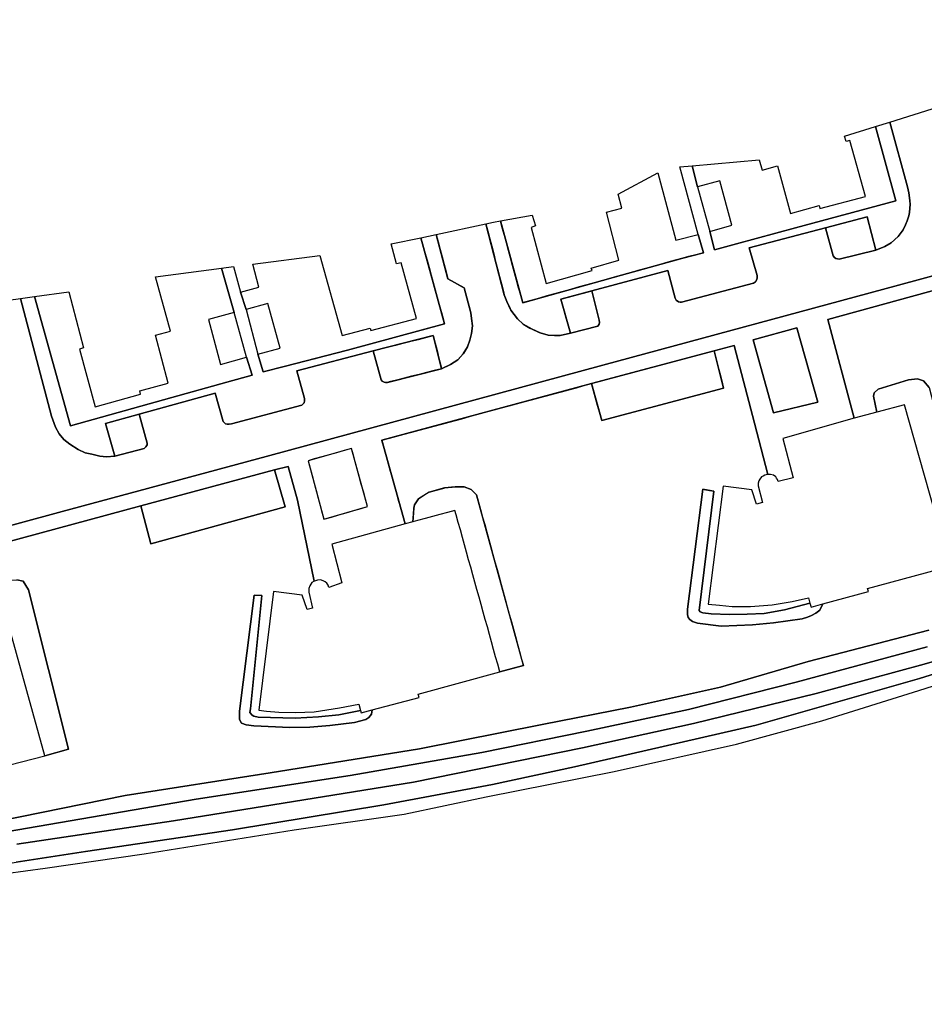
# Model space of a CAD drawing. Extents: x -26035517 to 31750492, y -9237385 to 8160032.
# Tile 38 of 256: x -24084456 to -23967699, y 4468764 to 4595826. Entities that reach past the tile are written whole.
import ezdxf

# ---------------------------------------------------------------- set-up
doc = ezdxf.new("R2010")
doc.units = 0
for name, pattern in [('CULTSCH', [3, 2, -1]), ('MUUR', [1000.1, 1000, -0.1]), ('TAL-VLAK', [1000.1, 1000, -0.1]), ('TERR_AFSCH', [1000.1, 1000, -0.1])]:
    doc.linetypes.add(name, pattern=pattern)
doc.layers.add('T-25', color=7, linetype='CONTINUOUS')

msp = doc.modelspace()

# ---------------------------------------------------------------- linework, layer by layer
at = {"layer": 'T-25', "color": 9}
for points in [[(-23863763, 4583425, 2434), (-23865143, 4588479, 2431), (-23844908, 4593932, 2581), (-23845453, 4595826, 2566), (-23888421, 4584038, 2632), (-23912803, 4577446, 2761), (-23941408, 4569612, 2773), (-23971037, 4561573, 2887), (-24009182, 4551230, 2953), (-24052649, 4539471, 2956), (-24078978, 4532361, 2998), (-24107333, 4524660, 2995), (-24137993, 4516244, 3147), (-24150753, 4512848, 3153), (-24181150, 4504495, 3183), (-24202800, 4498656, 3237), (-24202545, 4496820, 3201)], [(-24090920, 4558943, 3073), (-24084359, 4559850, 3034), (-24080333, 4544644, 3055), (-24079851, 4543240, 3067), (-24079381, 4542388, 3076), (-24078773, 4541643, 3076), (-24077989, 4541034, 3070), (-24076916, 4540354, 3076), (-24076003, 4539952, 3058), (-24075165, 4539745, 3055), (-24074098, 4539495, 3040), (-24073265, 4539405, 3058), (-24072191, 4539517, 3070), (-24068377, 4540488, 3040), (-24068155, 4540701, 3043), (-24067995, 4540965, 3043), (-24067996, 4541191, 3043), (-24069052, 4544933, 3175), (-24059222, 4547626, 3118), (-24058207, 4543965, 3019), (-24057907, 4543689, 3019), (-24057656, 4543639, 3019), (-24057435, 4543609, 3019), (-24057132, 4543656, 3019), (-24048024, 4546071, 3034), (-24047743, 4546391, 3043), (-24047698, 4546635, 3046), (-24047677, 4546949, 3046), (-24048681, 4550507, 3121), (-24038820, 4553108, 3166), (-24037822, 4549370, 3049), (-24037671, 4549173, 3055), (-24037411, 4549045, 3055), (-24037228, 4549004, 3055), (-24037003, 4549025, 3055), (-24029995, 4550790, 3085), (-24028836, 4551312, 3070), (-24027886, 4551923, 3070), (-24027205, 4552712, 3070), (-24026673, 4553608, 3070), (-24026365, 4554485, 3070), (-24026137, 4555335, 3073), (-24026000, 4556322, 3085), (-24026130, 4557258, 3076), (-24026214, 4558006, 3070), (-24027097, 4561214, 3085), (-24029197, 4562391, 3100), (-24030716, 4568114, 3067), (-24024272, 4569485, 2995), (-24021915, 4560336, 3025), (-24021595, 4559472, 3040), (-24021050, 4558326, 3040), (-24020226, 4557211, 3025), (-24019459, 4556538, 3022), (-24018327, 4555876, 3019), (-24017278, 4555416, 3022), (-24016237, 4555127, 3022), (-24015427, 4555057, 3028), (-24014710, 4555078, 3037), (-24013374, 4555370, 3043), (-24009856, 4556291, 3037), (-24009670, 4556536, 3040), (-24009634, 4556740, 3043), (-24009648, 4557064, 3046), (-24010619, 4560818, 3094), (-24000795, 4563459, 3103), (-23999864, 4559876, 3025), (-23999723, 4559615, 3025), (-23999405, 4559407, 3025), (-23999212, 4559360, 3025), (-23999024, 4559353, 3025), (-23989752, 4561839, 2968), (-23989502, 4562018, 2974), (-23989330, 4562286, 2980), (-23989264, 4562523, 2983), (-23989293, 4562801, 2983), (-23990307, 4566399, 3037), (-23980443, 4568962, 3046), (-23979448, 4565371, 2962), (-23979308, 4565150, 2962), (-23979111, 4565019, 2962), (-23978925, 4564983, 2962), (-23978697, 4564939, 2962), (-23973957, 4566091, 2932), (-23972797, 4566537, 2908), (-23971995, 4567051, 2911), (-23971057, 4567861, 2932), (-23970446, 4568700, 2938), (-23970109, 4569355, 2944), (-23969896, 4569870, 2947), (-23969714, 4570536, 2950), (-23969630, 4570948, 2950), (-23969573, 4571517, 2953), (-23969527, 4571978, 2950), (-23969549, 4572508, 2950), (-23969687, 4573464, 2959), (-23969859, 4574277, 2947), (-23972155, 4582613, 2920), (-23965872, 4584564, 2938)], [(-23984335, 4568948, 3034), (-23971379, 4572453, 2977), (-23973986, 4582044, 2935)], [(-23972155, 4582613, 2920), (-23969859, 4574277, 2947), (-23969687, 4573464, 2959), (-23969549, 4572508, 2950), (-23969527, 4571978, 2950), (-23969573, 4571517, 2953), (-23969630, 4570948, 2950), (-23969714, 4570536, 2950), (-23969896, 4569870, 2947), (-23970109, 4569355, 2944), (-23970446, 4568700, 2938), (-23971057, 4567861, 2932), (-23971995, 4567051, 2911), (-23972797, 4566537, 2908), (-23973957, 4566091, 2932)], [(-23941408, 4569612, 2773), (-23971037, 4561573, 2887), (-24009182, 4551230, 2953), (-24052649, 4539471, 2956), (-24078978, 4532361, 2998), (-24107333, 4524660, 2995)], [(-24107333, 4524660, 2995), (-24078978, 4532361, 2998), (-24052649, 4539471, 2956), (-24009182, 4551230, 2953), (-23971037, 4561573, 2887), (-23941408, 4569612, 2773)], [(-23980443, 4568962, 3046), (-23975078, 4570380, 3037), (-23973957, 4566091, 2932), (-23978697, 4564939, 2962), (-23978925, 4564983, 2962), (-23979111, 4565019, 2962), (-23979308, 4565150, 2962), (-23979448, 4565371, 2962), (-23980443, 4568962, 3046)], [(-24013374, 4555370, 3043), (-24009856, 4556291, 3037), (-24009670, 4556536, 3040), (-24009634, 4556740, 3043), (-24009648, 4557064, 3046), (-24010619, 4560818, 3094), (-24000795, 4563459, 3103), (-23999864, 4559876, 3025), (-23999723, 4559615, 3025), (-23999405, 4559407, 3025), (-23999212, 4559360, 3025), (-23999024, 4559353, 3025), (-23989752, 4561839, 2968), (-23989502, 4562018, 2974), (-23989330, 4562286, 2980), (-23989264, 4562523, 2983), (-23989293, 4562801, 2983), (-23990307, 4566399, 3037), (-23980443, 4568962, 3046)], [(-23995397, 4568483, 3079), (-23994777, 4566143, 3037), (-23991959, 4566907, 3037)], [(-23991959, 4566907, 3037), (-23984335, 4568948, 3034)], [(-23952459, 4564740, 2887), (-23980163, 4557140, 2917), (-23976733, 4544393, 2476), (-23985975, 4541800, 5819), (-23984605, 4536704, 27221), (-23986554, 4536211, 31123), (-23986647, 4536484, 31129), (-23986764, 4536669, 31135), (-23986852, 4536840, 31132), (-23987175, 4537035, 31132), (-23987549, 4537126, 31135), (-23987913, 4537141, 2675), (-23989608, 4543779, 2836), (-23992254, 4553790, 2974), (-23994841, 4553098, 3013), (-24010639, 4548870, 3031), (-24037711, 4541555, 3040), (-24034694, 4530767, 2842), (-24044188, 4528158, 5952), (-24042866, 4523161, 5961), (-24044538, 4522561, 31324), (-24044644, 4522859, 31297), (-24044824, 4523103, 31294), (-24045023, 4523272, 31291), (-24045281, 4523430, 31291), (-24045636, 4523536, 31291), (-24046007, 4523506, 31291), (-24046404, 4523391, 31291), (-24046431, 4523373, 2541), (-24048599, 4533802, 2992), (-24049799, 4538182, 3010), (-24051578, 4537729, 3025), (-24068830, 4533103, 3061), (-24095049, 4525989, 2986)], [(-23976733, 4544393, 2476), (-23980163, 4557140, 2917), (-23952459, 4564740, 2887)], [(-23967077, 4548376, 2893), (-23967809, 4549211, 2893), (-23968560, 4549499, 2893), (-23969750, 4549371, 2893), (-23973671, 4548163, 2893), (-23974174, 4547654, 2893), (-23974264, 4547232, 2893), (-23973837, 4545166, 2944), (-23976733, 4544393, 2476), (-23980163, 4557140, 2917), (-23952459, 4564740, 2887)], [(-24084359, 4559850, 3034), (-24080333, 4544644, 3055), (-24079851, 4543240, 3067), (-24079381, 4542388, 3076), (-24078773, 4541643, 3076), (-24077989, 4541034, 3070), (-24076916, 4540354, 3076), (-24076003, 4539952, 3058), (-24075165, 4539745, 3055), (-24074098, 4539495, 3040), (-24073265, 4539405, 3058), (-24072191, 4539517, 3070)], [(-24064840, 4547074, 3121), (-24077879, 4543408, 3076), (-24082528, 4560103, 3079)], [(-23981448, 4546469, 2710), (-23987175, 4545077, 2710), (-23989768, 4554499, 2983), (-23984134, 4556082, 2908), (-23981448, 4546469, 2710)], [(-24095049, 4525989, 2986), (-24068830, 4533103, 3061), (-24068830, 4533103, 3061), (-24067518, 4528190, 3199), (-24050211, 4532971, 3106), (-24051578, 4537729, 3025), (-24049799, 4538182, 3010), (-24048599, 4533802, 2992), (-24046431, 4523373, 2541), (-24046731, 4523176, 31291), (-24047010, 4522778, 31291), (-24047135, 4522410, 31291), (-24047144, 4521952, 31291), (-24046655, 4519902, 31282), (-24047346, 4519698, 28135), (-24047997, 4521551, 25303), (-24051711, 4522041, 25303), (-24053591, 4506724, 25312), (-24052613, 4506589, 25366), (-24051026, 4506474, 25369), (-24048858, 4506421, 25369), (-24046438, 4506523, 25369), (-24043191, 4507032, 25369), (-24040693, 4507499, 36157), (-24040457, 4506678, 3877), (-24043252, 4506138, 3838), (-24045903, 4505849, 3847), (-24048920, 4505675, 3856), (-24053667, 4505810, 3898), (-24054222, 4505931, 3898), (-24054468, 4506084, 3901), (-24054734, 4506436, 3901), (-24054661, 4506901, 3898), (-24053197, 4521500, 3853), (-24054206, 4521567, 3022), (-24056104, 4506610, 3022), (-24056090, 4505539, 3022), (-24055830, 4505052, 3022), (-24055245, 4504813, 3022), (-24054243, 4504694, 3022), (-24049579, 4504465, 3022), (-24047002, 4504520, 3022), (-24044405, 4504734, 3022), (-24041231, 4505143, 3022), (-24039766, 4505518, 3025), (-24039401, 4505778, 3025), (-24039069, 4506195, 3028), (-24038978, 4506749, 3028), (-24032894, 4508374, 36712), (-24033040, 4508779, 36478), (-24022492, 4511680, 5926), (-24019445, 4512496, 3121), (-24025497, 4534532, 3109), (-24026196, 4535179, 3103), (-24027094, 4535531, 3046), (-24028232, 4535545, 3028), (-24029635, 4535407, 3004), (-24031618, 4534862, 3019), (-24032996, 4534012, 3031), (-24033489, 4533212, 3031), (-24033591, 4532807, 3031), (-24033707, 4531034, 3028), (-24034694, 4530767, 2842), (-24037711, 4541555, 3040), (-24010639, 4548870, 3031), (-24009333, 4544093, 3046), (-23993608, 4548258, 3067), (-23994841, 4553098, 3013), (-23992254, 4553790, 2974), (-23989608, 4543779, 2836), (-23987913, 4537141, 2675), (-23987937, 4537142, 31168), (-23988281, 4537059, 31168), (-23988507, 4536932, 31168), (-23988716, 4536812, 31168), (-23988938, 4536547, 31168), (-23989070, 4536314, 31168), (-23989154, 4536026, 31168), (-23989130, 4535660, 31168), (-23988579, 4533502, 31168), (-23989367, 4533324, 28036), (-23989941, 4535146, 25261), (-23993667, 4535645, 25255), (-23995599, 4520397, 25297), (-23994140, 4520253, 25300), (-23992497, 4520118, 25297), (-23990118, 4520082, 25303), (-23987357, 4520309, 25366), (-23984740, 4520733, 25366), (-23982654, 4521204, 36055), (-23982461, 4520520, 3895), (-23985725, 4519685, 3901), (-23988354, 4519212, 3907), (-23990543, 4519120, 3895), (-23992859, 4519053, 3850), (-23995216, 4519153, 3823), (-23996268, 4519303, 3826), (-23996638, 4519416, 3829), (-23996779, 4519603, 3829), (-23994846, 4534990, 3781), (-23996287, 4535244, 3037), (-23998250, 4519739, 3019), (-23998262, 4519049, 3016), (-23998196, 4518685, 3019), (-23997974, 4518413, 3019), (-23997608, 4518164, 3007), (-23996967, 4517957, 3007), (-23993939, 4517566, 2983), (-23989875, 4517744, 2974), (-23987161, 4517987, 2977), (-23983485, 4518527, 2977), (-23982776, 4518734, 2971), (-23982262, 4518935, 2959), (-23981694, 4519231, 2983), (-23981189, 4519623, 2995), (-23980807, 4520432, 3001), (-23974891, 4522023, 36568), (-23975032, 4522429, 36406), (-23964358, 4525289, 5683)], [(-24069052, 4544933, 3175), (-24059222, 4547626, 3118), (-24058207, 4543965, 3019), (-24057907, 4543689, 3019), (-24057656, 4543639, 3019), (-24057435, 4543609, 3019), (-24057132, 4543656, 3019), (-24048024, 4546071, 3034), (-24047743, 4546391, 3043), (-24047698, 4546635, 3046), (-24047677, 4546949, 3046), (-24048681, 4550507, 3121), (-24038820, 4553108, 3166)], [(-24053715, 4552672, 3055), (-24053029, 4550388, 3061), (-24050331, 4551076, 3076)], [(-23987913, 4537141, 2675), (-23989608, 4543779, 2836), (-23992254, 4553790, 2974), (-23994841, 4553098, 3013)], [(-24055174, 4552262, 3067), (-24054457, 4549952, 3079), (-24057723, 4549058, 3085)], [(-24057723, 4549058, 3085), (-24064840, 4547074, 3121)], [(-24069052, 4544933, 3175), (-24073383, 4543721, 3121), (-24072191, 4539517, 3070), (-24068377, 4540488, 3040), (-24068155, 4540701, 3043), (-24067995, 4540965, 3043), (-24067996, 4541191, 3043), (-24069052, 4544933, 3175)], [(-24068830, 4533103, 3061), (-24067518, 4528190, 3199), (-24050211, 4532971, 3106), (-24051578, 4537729, 3025), (-24068830, 4533103, 3061)], [(-24046431, 4523373, 2541), (-24048599, 4533802, 2992), (-24049799, 4538182, 3010), (-24051578, 4537729, 3025)], [(-24109376, 4522168, 2998), (-24099082, 4524797, 2989), (-24096759, 4516843, 2998), (-24092824, 4517905, 2923), (-24095049, 4525989, 2986), (-24068830, 4533103, 3061)], [(-24091784, 4498128, 33847), (-24081197, 4500835, 5893), (-24078143, 4501687, 3091), (-24083301, 4522269, 3100), (-24084026, 4523357, 3100), (-24084821, 4523559, 3100)], [(-24054206, 4521567, 3022), (-24053197, 4521500, 3853)], [(-24084831, 4489436, 3199), (-24064587, 4492434, 3243), (-24033626, 4497415, 3105), (-24011796, 4501880, 2952), (-23997469, 4504984, 2906), (-23981661, 4508885, 2885), (-23967722, 4512643, 2960), (-23952138, 4517191, 2948)], [(-23952138, 4517191, 2948), (-23967722, 4512643, 2960), (-23981661, 4508885, 2885), (-23997469, 4504984, 2906), (-24011796, 4501880, 2952), (-24033626, 4497415, 3105), (-24064587, 4492434, 3243), (-24084831, 4489436, 3199)], [(-24087201, 4492386, 3025), (-24070858, 4495703, 2991), (-24052138, 4498645, 3089), (-24032861, 4501721, 3085), (-24017020, 4504891, 2985), (-24005614, 4507116, 2877), (-23993998, 4509703, 2869), (-23982677, 4512983, 2811), (-23967116, 4517034, 2806)], [(-23967116, 4517034, 2806), (-23982677, 4512983, 2811), (-23993998, 4509703, 2869), (-24005614, 4507116, 2877), (-24017020, 4504891, 2985), (-24032861, 4501721, 3085), (-24052138, 4498645, 3089), (-24070858, 4495703, 2991), (-24087201, 4492386, 3025)], [(-24199305, 4469575, 3435), (-24197302, 4469778, 3435), (-24196850, 4469068, 3400), (-24196263, 4468764, 3475), (-24185766, 4470467, 3427), (-24165360, 4473691, 3406), (-24142241, 4477382, 3419), (-24126831, 4479798, 3492), (-24109820, 4482306, 3549), (-24091379, 4484946, 3415), (-24081171, 4486353, 3341), (-24068394, 4488194, 3362), (-24049023, 4491267, 3333), (-24034832, 4493312, 3300), (-24024258, 4495554, 3160), (-24007736, 4498811, 3118), (-23991940, 4502339, 3110), (-23980918, 4505351, 3076), (-23968393, 4509239, 3076), (-23950670, 4514877, 3027)], [(-23967320, 4514878, 1843), (-23984235, 4510322, 1843), (-23998143, 4506799, 1843), (-24011261, 4503991, 1909), (-24024800, 4501239, 1981), (-24041809, 4498294, 1985), (-24061681, 4495223, 2029), (-24087484, 4490787, 2374)], [(-24087484, 4490787, 2374), (-24061681, 4495223, 2029), (-24041809, 4498294, 1985), (-24024800, 4501239, 1981), (-24011261, 4503991, 1909), (-23998143, 4506799, 1843), (-23984235, 4510322, 1843), (-23967320, 4514878, 1843)], [(-24196632, 4472898, 3294), (-24195758, 4471126, 3375), (-24184732, 4472398, 3412), (-24168138, 4474458, 3412), (-24143635, 4478160, 3379), (-24133011, 4479849, 3388), (-24099179, 4484769, 3373), (-24084929, 4487101, 3319), (-24075955, 4488493, 3292), (-24056975, 4491271, 3310), (-24037461, 4494494, 3211), (-24023444, 4497138, 3211), (-24012842, 4499428, 3169), (-23989398, 4504800, 3100), (-23968340, 4510791, 2977), (-23957802, 4514067, 2992)], [(-23957802, 4514067, 2992), (-23968340, 4510791, 2977), (-23989398, 4504800, 3100), (-24012842, 4499428, 3169), (-24023444, 4497138, 3211), (-24037461, 4494494, 3211), (-24056975, 4491271, 3310), (-24075955, 4488493, 3292), (-24084929, 4487101, 3319)]]:
    msp.add_polyline3d(points, dxfattribs=at)
for points in [[(-23996908, 4568093, 3085), (-23999273, 4576844, 3043), (-23997666, 4576987, 3046), (-23996955, 4574236, 3022), (-23995397, 4568483, 3079), (-23994777, 4566143, 3037), (-23991959, 4566907, 3037), (-23984335, 4568948, 3034), (-23971379, 4572453, 2977), (-23973986, 4582044, 2935), (-23972155, 4582613, 2920), (-23969859, 4574277, 2947), (-23969687, 4573464, 2959), (-23969549, 4572508, 2950), (-23969527, 4571978, 2950), (-23969573, 4571517, 2953), (-23969630, 4570948, 2950), (-23969714, 4570536, 2950), (-23969896, 4569870, 2947), (-23970109, 4569355, 2944), (-23970446, 4568700, 2938), (-23971057, 4567861, 2932), (-23971995, 4567051, 2911), (-23972797, 4566537, 2908), (-23973957, 4566091, 2932), (-23975078, 4570380, 3037), (-23980443, 4568962, 3046), (-23990307, 4566399, 3037), (-23989293, 4562801, 2983), (-23989264, 4562523, 2983), (-23989330, 4562286, 2980), (-23989502, 4562018, 2974), (-23989752, 4561839, 2968), (-23999024, 4559353, 3025), (-23999212, 4559360, 3025), (-23999405, 4559407, 3025), (-23999723, 4559615, 3025), (-23999864, 4559876, 3025), (-24000795, 4563459, 3103), (-24010619, 4560818, 3094), (-24014591, 4559772, 3076), (-24013374, 4555370, 3043), (-24014710, 4555078, 3037), (-24015427, 4555057, 3028), (-24016237, 4555127, 3022), (-24017278, 4555416, 3022), (-24018327, 4555876, 3019), (-24019459, 4556538, 3022), (-24020226, 4557211, 3025), (-24021050, 4558326, 3040), (-24021595, 4559472, 3040), (-24021915, 4560336, 3025), (-24024272, 4569485, 2995), (-24023288, 4569694, 585), (-24022413, 4569856, 3058), (-24019532, 4559299, 3061), (-24006770, 4562857, 3061), (-23998887, 4565064, 3049), (-23996195, 4565748, 3049), (-23996908, 4568093, 3085)], [(-23995397, 4568483, 3079), (-23992533, 4569297, 5830), (-23994107, 4575047, 5827), (-23996955, 4574236, 3022), (-23997666, 4576987, 3046), (-23989000, 4577757, 3160), (-23988628, 4576415, 6067), (-23986665, 4576948, 9730), (-23984988, 4570826, 9748), (-23981281, 4571830, 11650), (-23981167, 4571466, 11650), (-23975302, 4572995, 11650), (-23977315, 4580256, 11650), (-23977803, 4580105, 11638), (-23978016, 4580792, 3124), (-23973986, 4582044, 2935), (-23971379, 4572453, 2977), (-23984335, 4568948, 3034), (-23991959, 4566907, 3037), (-23994777, 4566143, 3037), (-23995397, 4568483, 3079)], [(-23980443, 4568962, 3046), (-23975078, 4570380, 3037), (-23973957, 4566091, 2932), (-23978697, 4564939, 2962), (-23978925, 4564983, 2962), (-23979111, 4565019, 2962), (-23979308, 4565150, 2962), (-23979448, 4565371, 2962), (-23980443, 4568962, 3046)], [(-24053715, 4552672, 3055), (-24053029, 4550388, 3061), (-24050331, 4551076, 3076), (-24042155, 4553192, 3124), (-24029618, 4556558, 3142), (-24032680, 4567696, 3136), (-24030716, 4568114, 3067), (-24029197, 4562391, 3100), (-24027097, 4561214, 3085), (-24026214, 4558006, 3070), (-24026130, 4557258, 3076), (-24026000, 4556322, 3085), (-24026137, 4555335, 3073), (-24026365, 4554485, 3070), (-24026673, 4553608, 3070), (-24027205, 4552712, 3070), (-24027886, 4551923, 3070), (-24028836, 4551312, 3070), (-24029995, 4550790, 3085), (-24031093, 4555054, 3133), (-24038820, 4553108, 3166), (-24048681, 4550507, 3121), (-24047677, 4546949, 3046), (-24047698, 4546635, 3046), (-24047743, 4546391, 3043), (-24048024, 4546071, 3034), (-24057132, 4543656, 3019), (-24057435, 4543609, 3019), (-24057656, 4543639, 3019), (-24057907, 4543689, 3019), (-24058207, 4543965, 3019), (-24059222, 4547626, 3118), (-24069052, 4544933, 3175), (-24073383, 4543721, 3121), (-24072191, 4539517, 3070), (-24073265, 4539405, 3058), (-24074098, 4539495, 3040), (-24075165, 4539745, 3055), (-24076003, 4539952, 3058), (-24076916, 4540354, 3076), (-24077989, 4541034, 3070), (-24078773, 4541643, 3076), (-24079381, 4542388, 3076), (-24079851, 4543240, 3067), (-24080333, 4544644, 3055), (-24084359, 4559850, 3034), (-24082528, 4560103, 3079), (-24077879, 4543408, 3076), (-24064840, 4547074, 3121), (-24057723, 4549058, 3085), (-24054457, 4549952, 3079), (-24055174, 4552262, 3067), (-24056756, 4558036, 5857), (-24058414, 4563764, 3160), (-24056843, 4563968, 3190), (-24055957, 4560675, 5794), (-24055226, 4558439, 5890), (-24053715, 4552672, 3055)], [(-24053715, 4552672, 3055), (-24050835, 4553449, 5899), (-24052425, 4559221, 5890), (-24055226, 4558439, 5890), (-24055957, 4560675, 5794), (-24053570, 4561303, 5524), (-24054383, 4564283, 3181), (-24045697, 4565414, 3154), (-24042836, 4555069, 9697), (-24039204, 4556026, 11578), (-24039143, 4555731, 11578), (-24033243, 4557284, 11578), (-24035199, 4564439, 11587), (-24035817, 4564325, 11563), (-24036504, 4566883, 3127), (-24032680, 4567696, 3136), (-24029618, 4556558, 3142), (-24042155, 4553192, 3124), (-24050331, 4551076, 3076), (-24053029, 4550388, 3061), (-24053715, 4552672, 3055)], [(-24066911, 4562661, 3256), (-24058414, 4563764, 3160), (-24056756, 4558036, 5857), (-24060101, 4557142, 5893), (-24058542, 4551348, 5857), (-24055174, 4552262, 3067), (-24054457, 4549952, 3079), (-24057723, 4549058, 3085), (-24064840, 4547074, 3121), (-24077879, 4543408, 3076), (-24082528, 4560103, 3079), (-24078131, 4560711, 3133), (-24076210, 4553493, 11707), (-24076741, 4553315, 11752), (-24074704, 4545865, 11782), (-24068852, 4547506, 11713), (-24068951, 4547936, 11680), (-24065287, 4548907, 9838), (-24066931, 4555114, 9820), (-24065010, 4555639, 6103), (-24066911, 4562661, 3256)], [(-23981448, 4546469, 2710), (-23984134, 4556082, 2908), (-23989768, 4554499, 2983), (-23987175, 4545077, 2710), (-23981448, 4546469, 2710)], [(-23973837, 4545166, 2944), (-23974264, 4547232, 2893), (-23974174, 4547654, 2893), (-23973671, 4548163, 2893), (-23969750, 4549371, 2893), (-23968560, 4549499, 2893), (-23967809, 4549211, 2893), (-23967077, 4548376, 2893), (-23961316, 4526094, 2884), (-23964358, 4525289, 5683), (-23970251, 4546123, 5683), (-23973837, 4545166, 2944)], [(-24069052, 4544933, 3175), (-24067996, 4541191, 3043), (-24067995, 4540965, 3043), (-24068155, 4540701, 3043), (-24068377, 4540488, 3040), (-24072191, 4539517, 3070), (-24073383, 4543721, 3121), (-24069052, 4544933, 3175)], [(-24051578, 4537729, 3025), (-24050211, 4532971, 3106), (-24067518, 4528190, 3199), (-24068830, 4533103, 3061), (-24051578, 4537729, 3025)], [(-23996287, 4535244, 3037), (-23994846, 4534990, 3781), (-23996779, 4519603, 3829), (-23996638, 4519416, 3829), (-23996268, 4519303, 3826), (-23995216, 4519153, 3823), (-23992859, 4519053, 3850), (-23990543, 4519120, 3895), (-23988354, 4519212, 3907), (-23985725, 4519685, 3901), (-23982461, 4520520, 3895), (-23982322, 4520024, 36568), (-23980807, 4520432, 3001), (-23981189, 4519623, 2995), (-23981694, 4519231, 2983), (-23982262, 4518935, 2959), (-23982776, 4518734, 2971), (-23983485, 4518527, 2977), (-23987161, 4517987, 2977), (-23989875, 4517744, 2974), (-23993939, 4517566, 2983), (-23996967, 4517957, 3007), (-23997608, 4518164, 3007), (-23997974, 4518413, 3019), (-23998196, 4518685, 3019), (-23998262, 4519049, 3016), (-23998250, 4519739, 3019), (-23996287, 4535244, 3037)], [(-24081197, 4500835, 5893), (-24086398, 4519613, 5914), (-24091628, 4518215, 3088), (-24091910, 4520302, 3055), (-24091404, 4521031, 3052), (-24090698, 4521692, 3046), (-24087778, 4523122, 3076), (-24086294, 4523475, 3076), (-24084821, 4523559, 3100), (-24084026, 4523357, 3100), (-24083301, 4522269, 3100), (-24078143, 4501687, 3091), (-24081197, 4500835, 5893)], [(-24054206, 4521567, 3022), (-24053197, 4521500, 3853), (-24054661, 4506901, 3898), (-24054734, 4506436, 3901), (-24054468, 4506084, 3901), (-24054222, 4505931, 3898), (-24053667, 4505810, 3898), (-24048920, 4505675, 3856), (-24045903, 4505849, 3847), (-24043252, 4506138, 3838), (-24040457, 4506678, 3877), (-24040370, 4506377, 36712), (-24038978, 4506749, 3028), (-24039069, 4506195, 3028), (-24039401, 4505778, 3025), (-24039766, 4505518, 3025), (-24041231, 4505143, 3022), (-24044405, 4504734, 3022), (-24047002, 4504520, 3022), (-24049579, 4504465, 3022), (-24054243, 4504694, 3022), (-24055245, 4504813, 3022), (-24055830, 4505052, 3022), (-24056090, 4505539, 3022), (-24056104, 4506610, 3022), (-24054206, 4521567, 3022)]]:
    msp.add_polyline3d(points, close=True, dxfattribs=at)
at = {"layer": 'T-25', "linetype": 'TERR_AFSCH'}
for points in [[(-23996955, 4574236, 3022), (-23997666, 4576987, 3046)], [(-24024272, 4569485, 2995), (-24021915, 4560336, 3025), (-24021595, 4559472, 3040), (-24021050, 4558326, 3040), (-24020226, 4557211, 3025), (-24019459, 4556538, 3022), (-24018327, 4555876, 3019), (-24017278, 4555416, 3022), (-24016237, 4555127, 3022), (-24015427, 4555057, 3028), (-24014710, 4555078, 3037), (-24013374, 4555370, 3043)], [(-24006770, 4562857, 3061), (-24019532, 4559299, 3061), (-24022413, 4569856, 3058)], [(-24030716, 4568114, 3067), (-24029197, 4562391, 3100), (-24027097, 4561214, 3085), (-24026214, 4558006, 3070), (-24026130, 4557258, 3076), (-24026000, 4556322, 3085), (-24026137, 4555335, 3073), (-24026365, 4554485, 3070), (-24026673, 4553608, 3070), (-24027205, 4552712, 3070), (-24027886, 4551923, 3070), (-24028836, 4551312, 3070), (-24029995, 4550790, 3085)], [(-23996908, 4568093, 3085), (-23996195, 4565748, 3049), (-23998887, 4565064, 3049)], [(-24032680, 4567696, 3136), (-24029618, 4556558, 3142), (-24042155, 4553192, 3124)], [(-24013374, 4555370, 3043), (-24014591, 4559772, 3076), (-24010619, 4560818, 3094)], [(-24038820, 4553108, 3166), (-24031093, 4555054, 3133), (-24029995, 4550790, 3085), (-24037003, 4549025, 3055), (-24037228, 4549004, 3055), (-24037411, 4549045, 3055), (-24037671, 4549173, 3055), (-24037822, 4549370, 3049), (-24038820, 4553108, 3166)], [(-24010639, 4548870, 3031), (-23994841, 4553098, 3013), (-23993608, 4548258, 3067), (-24009333, 4544093, 3046), (-24010639, 4548870, 3031)], [(-24034694, 4530767, 2842), (-24037711, 4541555, 3040), (-24010639, 4548870, 3031)], [(-24039572, 4533001, 2791), (-24041627, 4540491, 3058), (-24047228, 4538917, 3007), (-24045182, 4531355, 2898), (-24039572, 4533001, 2791)]]:
    msp.add_polyline3d(points, dxfattribs=at)
at = {"layer": 'T-25'}
for points in [[(-24018292, 4570619, 3115), (-24017881, 4569209, 11554), (-24018460, 4569023, 11569), (-24016523, 4561794, 11578), (-24010583, 4563446, 11512), (-24010702, 4563779, 11458), (-24007116, 4564809, 9685), (-24008723, 4570973, 9667), (-24006720, 4571502, 6049), (-24007214, 4573290, 3115), (-24002098, 4576068, 3085), (-23999751, 4567359, 5845), (-23996908, 4568093, 3085), (-23996195, 4565748, 3049), (-23998887, 4565064, 3049), (-24006770, 4562857, 3061), (-24019532, 4559299, 3061), (-24022413, 4569856, 3058), (-24018292, 4570619, 3115)], [(-24013374, 4555370, 3043), (-24014591, 4559772, 3076), (-24010619, 4560818, 3094), (-24009648, 4557064, 3046), (-24009634, 4556740, 3043), (-24009670, 4556536, 3040), (-24009856, 4556291, 3037), (-24013374, 4555370, 3043)], [(-24038820, 4553108, 3166), (-24031093, 4555054, 3133), (-24029995, 4550790, 3085), (-24037003, 4549025, 3055), (-24037228, 4549004, 3055), (-24037411, 4549045, 3055), (-24037671, 4549173, 3055), (-24037822, 4549370, 3049), (-24038820, 4553108, 3166)], [(-24010639, 4548870, 3031), (-23994841, 4553098, 3013), (-23993608, 4548258, 3067), (-24009333, 4544093, 3046), (-24010639, 4548870, 3031)], [(-24039572, 4533001, 2791), (-24041627, 4540491, 3058), (-24047228, 4538917, 3007), (-24045182, 4531355, 2898), (-24039572, 4533001, 2791)]]:
    msp.add_polyline3d(points, close=True, dxfattribs=at)
at = {"layer": 'T-25', "linetype": 'MUUR'}
for points in [[(-23998887, 4565064, 3049), (-24006770, 4562857, 3061)], [(-24050331, 4551076, 3076), (-24042155, 4553192, 3124)]]:
    msp.add_polyline3d(points, dxfattribs=at)
at = {"layer": 'T-25', "linetype": 'TAL-VLAK'}
msp.add_polyline3d([(-24033707, 4531034, 3028), (-24033591, 4532807, 3031), (-24033489, 4533212, 3031), (-24032996, 4534012, 3031), (-24031618, 4534862, 3019), (-24029635, 4535407, 3004), (-24028232, 4535545, 3028), (-24027094, 4535531, 3046), (-24026196, 4535179, 3103), (-24025497, 4534532, 3109), (-24019445, 4512496, 3121), (-24022492, 4511680, 5926), (-24028277, 4532501, 5917), (-24033707, 4531034, 3028)], close=True, dxfattribs=at)
at = {"layer": 'T-25', "linetype": 'CULTSCH'}
msp.add_polyline3d([(-23996287, 4535244, 3037), (-23994846, 4534990, 3781)], dxfattribs=at)

doc.saveas('drawing.dxf')
